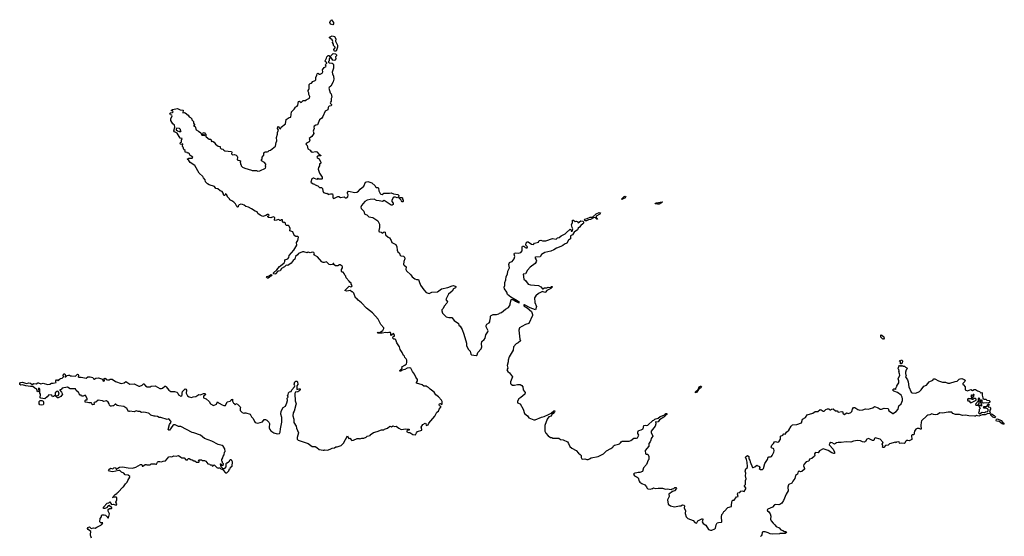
# Model space of a CAD drawing. Extents: x 2535812 to 2752880, y 540738 to 728399.
# Tile 108 of 213: x 2579943 to 2597313, y 697450 to 706562. Entities that reach past the tile are written whole.
import ezdxf

# ---------------------------------------------------------------- set-up
doc = ezdxf.new("R2010")
doc.units = 0

msp = doc.modelspace()

# ---------------------------------------------------------------- linework, layer by layer
at = {"layer": '0CON20XD'}
for points in [[(2585465, 706473), (2585426, 706486), (2585416, 706515), (2585426, 706544), (2585445, 706562), (2585478, 706515), (2585478, 706492), (2585465, 706473)], [(2585505, 706008), (2585492, 706015), (2585488, 706035), (2585510, 706065), (2585508, 706075), (2585482, 706105), (2585482, 706132), (2585463, 706163), (2585470, 706175), (2585457, 706205), (2585408, 706245), (2585410, 706255), (2585454, 706276), (2585498, 706268), (2585522, 706225), (2585513, 706185), (2585548, 706115), (2585547, 706075), (2585525, 706010), (2585505, 706008)], [(2584781, 702495), (2584834, 702585), (2584826, 702634), (2584849, 702665), (2584861, 702725), (2584845, 702739), (2584815, 702741), (2584800, 702750), (2584777, 702775), (2584763, 702823), (2584711, 702841), (2584712, 702882), (2584698, 702918), (2584685, 702930), (2584644, 702934), (2584632, 702955), (2584632, 702972), (2584617, 702987), (2584605, 702990), (2584595, 702980), (2584580, 702995), (2584580, 703035), (2584555, 703030), (2584545, 703020), (2584533, 703023), (2584515, 703040), (2584448, 703018), (2584440, 703025), (2584446, 703076), (2584417, 703083), (2584375, 703067), (2584333, 703073), (2584323, 703083), (2584323, 703095), (2584340, 703105), (2584342, 703115), (2584325, 703127), (2584315, 703127), (2584285, 703107), (2584235, 703092), (2584185, 703114), (2584142, 703145), (2584130, 703175), (2584095, 703183), (2584035, 703229), (2583978, 703258), (2583935, 703270), (2583905, 703293), (2583875, 703304), (2583845, 703309), (2583815, 703297), (2583799, 703281), (2583795, 703260), (2583785, 703253), (2583772, 703265), (2583750, 703315), (2583723, 703343), (2583685, 703370), (2583650, 703385), (2583645, 703400), (2583603, 703443), (2583607, 703457), (2583586, 703485), (2583575, 703490), (2583565, 703462), (2583555, 703459), (2583545, 703463), (2583532, 703505), (2583514, 703534), (2583481, 703545), (2583438, 703578), (2583406, 703585), (2583378, 703618), (2583285, 703650), (2583255, 703670), (2583222, 703705), (2583215, 703740), (2583184, 703774), (2583172, 703795), (2583112, 703855), (2583035, 703990), (2582950, 704045), (2582928, 704078), (2582900, 704105), (2582925, 704118), (2582985, 704120), (2582997, 704137), (2582945, 704170), (2582940, 704195), (2582925, 704210), (2582905, 704210), (2582895, 704220), (2582860, 704225), (2582860, 704255), (2582840, 704275), (2582828, 704315), (2582813, 704323), (2582820, 704370), (2582795, 704360), (2582780, 704365), (2582772, 704375), (2582782, 704398), (2582800, 704405), (2582798, 704435), (2582810, 704465), (2582775, 704470), (2582719, 704559), (2582675, 704582), (2582665, 704600), (2582678, 704665), (2582672, 704702), (2582645, 704728), (2582608, 704785), (2582610, 704815), (2582632, 704865), (2582628, 704878), (2582605, 704882), (2582590, 704905), (2582602, 704918), (2582612, 704918), (2582637, 704923), (2582650, 704935), (2582645, 704950), (2582620, 704955), (2582620, 704965), (2582641, 704979), (2582725, 704996), (2582775, 704970), (2582828, 704968), (2582822, 704922), (2582853, 704923), (2582865, 704917), (2582916, 704876), (2582932, 704852), (2582955, 704840), (2582982, 704815), (2582982, 704795), (2583007, 704765), (2583008, 704735), (2583030, 704715), (2583028, 704702), (2583012, 704695), (2583039, 704679), (2583055, 704620), (2583099, 704599), (2583140, 704565), (2583154, 704524), (2583208, 704522), (2583208, 704528), (2583185, 704530), (2583172, 704542), (2583178, 704565), (2583195, 704572), (2583230, 704535), (2583228, 704505), (2583234, 704494), (2583285, 704458), (2583316, 704456), (2583330, 704415), (2583345, 704418), (2583375, 704402), (2583397, 704367), (2583442, 704332), (2583480, 704325), (2583482, 704305), (2583496, 704286), (2583528, 704278), (2583545, 704260), (2583565, 704250), (2583680, 704235), (2583688, 704225), (2583678, 704195), (2583695, 704180), (2583735, 704182), (2583765, 704172), (2583778, 704158), (2583787, 704135), (2583782, 704092), (2583840, 704075), (2583830, 704045), (2583840, 704035), (2583840, 704015), (2583850, 704005), (2583852, 703982), (2583873, 703963), (2583913, 703943), (2584035, 703910), (2584043, 703903), (2584095, 703900), (2584122, 703902), (2584145, 703892), (2584182, 703898), (2584278, 703945), (2584288, 703965), (2584282, 703975), (2584287, 704017), (2584260, 704045), (2584210, 704075), (2584210, 704095), (2584220, 704105), (2584223, 704137), (2584250, 704175), (2584250, 704215), (2584255, 704220), (2584265, 704220), (2584275, 704230), (2584307, 704233), (2584325, 704240), (2584343, 704257), (2584367, 704263), (2584455, 704330), (2584468, 704395), (2584482, 704425), (2584474, 704485), (2584491, 704545), (2584491, 704575), (2584507, 704615), (2584492, 704645), (2584495, 704670), (2584505, 704680), (2584530, 704645), (2584545, 704640), (2584554, 704666), (2584630, 704725), (2584646, 704804), (2584695, 704840), (2584728, 704845), (2584738, 704935), (2584786, 704984), (2584802, 705005), (2584805, 705020), (2584838, 705035), (2584848, 705055), (2584862, 705118), (2584877, 705127), (2584907, 705103), (2584944, 705136), (2584966, 705136), (2584975, 705130), (2584995, 705148), (2585045, 705170), (2585055, 705180), (2585060, 705205), (2585043, 705243), (2585043, 705273), (2585030, 705295), (2585030, 705315), (2585047, 705333), (2585050, 705345), (2585048, 705395), (2585053, 705417), (2585070, 705435), (2585090, 705445), (2585112, 705475), (2585155, 705490), (2585167, 705503), (2585168, 705545), (2585187, 705583), (2585190, 705605), (2585205, 705618), (2585235, 705600), (2585245, 705600), (2585279, 705621), (2585292, 705645), (2585283, 705677), (2585313, 705717), (2585350, 705735), (2585340, 705765), (2585343, 705777), (2585360, 705795), (2585360, 705805), (2585337, 705817), (2585330, 705835), (2585357, 705883), (2585360, 705905), (2585385, 705930), (2585395, 705930), (2585415, 705910), (2585428, 705912), (2585430, 705925), (2585476, 705964), (2585515, 705962), (2585534, 705945), (2585532, 705925), (2585517, 705905), (2585520, 705870), (2585501, 705849), (2585485, 705842), (2585470, 705850), (2585435, 705900), (2585422, 705898), (2585400, 705875), (2585400, 705835), (2585390, 705825), (2585392, 705812), (2585405, 705800), (2585458, 705798), (2585474, 705784), (2585480, 705765), (2585481, 705705), (2585458, 705635), (2585462, 705605), (2585480, 705565), (2585483, 705515), (2585476, 705464), (2585431, 705389), (2585400, 705365), (2585398, 705355), (2585420, 705275), (2585440, 705255), (2585448, 705195), (2585438, 705172), (2585438, 705125), (2585425, 705110), (2585422, 705095), (2585424, 705084), (2585442, 705065), (2585442, 705055), (2585438, 705045), (2585404, 705036), (2585390, 705025), (2585383, 705015), (2585379, 704975), (2585335, 704948), (2585291, 704855), (2585275, 704828), (2585232, 704798), (2585195, 704708), (2585165, 704702), (2585138, 704685), (2585132, 704665), (2585140, 704645), (2585124, 704616), (2585121, 704595), (2585130, 704555), (2585099, 704501), (2585052, 704465), (2585060, 704435), (2585053, 704407), (2585005, 704382), (2584990, 704365), (2585012, 704342), (2585025, 704282), (2585065, 704262), (2585078, 704245), (2585105, 704227), (2585165, 704236), (2585185, 704229), (2585225, 704182), (2585245, 704180), (2585258, 704165), (2585255, 704160), (2585215, 704163), (2585195, 704156), (2585183, 704135), (2585194, 704124), (2585229, 704109), (2585256, 704046), (2585255, 704030), (2585245, 704020), (2585230, 704020), (2585230, 703985), (2585214, 703956), (2585208, 703925), (2585233, 703853), (2585282, 703782), (2585282, 703758), (2585275, 703752), (2585222, 703752), (2585205, 703770), (2585185, 703742), (2585135, 703768), (2585123, 703767), (2585100, 703755), (2585082, 703695), (2585120, 703665), (2585145, 703660), (2585155, 703650), (2585205, 703632), (2585235, 703600), (2585270, 703605), (2585287, 703587), (2585290, 703545), (2585300, 703515), (2585355, 703498), (2585365, 703500), (2585385, 703480), (2585403, 703487), (2585425, 703492), (2585459, 703489), (2585468, 703468), (2585467, 703435), (2585474, 703414), (2585485, 703410), (2585555, 703442), (2585575, 703442), (2585605, 703428), (2585665, 703438), (2585685, 703423), (2585705, 703420), (2585732, 703438), (2585737, 703475), (2585728, 703495), (2585728, 703515), (2585745, 703540), (2585855, 703513), (2585891, 703519), (2585920, 703540), (2585948, 703575), (2586016, 703624), (2586041, 703699), (2586085, 703708), (2586155, 703682), (2586215, 703630), (2586220, 703615), (2586233, 703603), (2586260, 703605), (2586275, 703590), (2586281, 703545), (2586300, 703495), (2586312, 703485), (2586339, 703481), (2586365, 703500), (2586465, 703500), (2586495, 703508), (2586535, 703490), (2586615, 703482), (2586632, 703462), (2586628, 703432), (2586605, 703420), (2586575, 703431), (2586545, 703432), (2586532, 703425), (2586510, 703375), (2586510, 703355), (2586530, 703325), (2586530, 703305), (2586515, 703290), (2586495, 703290), (2586375, 703373), (2586345, 703354), (2586285, 703370), (2586235, 703374), (2586195, 703396), (2586125, 703389), (2586075, 703379), (2586033, 703355), (2585974, 703286), (2585964, 703255), (2585970, 703230), (2586016, 703186), (2586024, 703145), (2586035, 703130), (2586065, 703119), (2586104, 703084), (2586174, 703074), (2586262, 703015), (2586292, 702955), (2586293, 702895), (2586277, 702845), (2586279, 702829), (2586291, 702821), (2586320, 702815), (2586335, 702800), (2586371, 702819), (2586393, 702813), (2586396, 702766), (2586444, 702724), (2586466, 702716), (2586498, 702668), (2586511, 702631), (2586570, 702605), (2586580, 702595), (2586596, 702556), (2586601, 702495), (2586613, 702465), (2586642, 702445), (2586652, 702415), (2586665, 702400), (2586715, 702390), (2586730, 702375), (2586737, 702345), (2586722, 702295), (2586717, 702247), (2586724, 702234), (2586759, 702205), (2586757, 702155), (2586770, 702130), (2586843, 702063), (2586868, 702025), (2586915, 701990), (2586945, 701980), (2586979, 701979), (2586992, 701942)], [(2582785, 704590), (2582790, 704595), (2582780, 704605), (2582780, 704625), (2582760, 704645), (2582715, 704650), (2582703, 704637), (2582705, 704620), (2582725, 704600), (2582755, 704590), (2582785, 704590)], [(2586705, 703350), (2586692, 703352), (2586680, 703365), (2586675, 703380), (2586640, 703415), (2586642, 703428), (2586685, 703428), (2586695, 703420), (2586698, 703398), (2586708, 703385), (2586710, 703355), (2586705, 703350)], [(2590565, 703393), (2590558, 703395), (2590566, 703405), (2590609, 703445), (2590625, 703452), (2590636, 703446), (2590614, 703415), (2590565, 703393)], [(2591195, 703306), (2591153, 703315), (2591159, 703325), (2591175, 703332), (2591275, 703349), (2591283, 703345), (2591225, 703311), (2591195, 703306)], [(2589945, 703013), (2589925, 703014), (2589912, 703022), (2589908, 703035), (2589915, 703044), (2589956, 703054), (2590005, 703082), (2590050, 703080), (2590115, 703140), (2590165, 703161), (2590187, 703157), (2590175, 703134), (2590112, 703095), (2590111, 703071), (2590132, 703055), (2590137, 703043), (2590122, 703045), (2590100, 703070), (2590085, 703072), (2590064, 703066), (2590015, 703036), (2589975, 703033), (2589945, 703013)], [(2586992, 701942), (2587015, 701882), (2587071, 701795), (2587115, 701750), (2587165, 701732), (2587215, 701754), (2587315, 701764), (2587386, 701814), (2587495, 701836), (2587571, 701869), (2587595, 701872), (2587638, 701858), (2587640, 701845), (2587632, 701835), (2587597, 701813), (2587570, 701775), (2587511, 701719), (2587476, 701665), (2587462, 701625), (2587488, 701585), (2587478, 701565), (2587429, 701511), (2587413, 701467), (2587393, 701445), (2587389, 701425), (2587401, 701385), (2587465, 701322), (2587515, 701310), (2587565, 701308), (2587608, 701255), (2587682, 701205), (2587692, 701175), (2587712, 701155), (2587750, 701095), (2587780, 701015), (2587826, 700856), (2587827, 700807), (2587859, 700745), (2587888, 700718), (2587904, 700664), (2587915, 700653), (2587953, 700643), (2587995, 700641), (2588015, 700650), (2588026, 700694), (2588082, 700755), (2588093, 700775), (2588096, 700795), (2588089, 700845), (2588096, 700884), (2588140, 700920), (2588157, 700943), (2588168, 701002), (2588200, 701055), (2588207, 701075), (2588171, 701145), (2588172, 701168), (2588186, 701194), (2588225, 701218), (2588237, 701235), (2588242, 701285), (2588250, 701295), (2588250, 701335), (2588263, 701347), (2588295, 701360), (2588355, 701360), (2588395, 701372), (2588410, 701385), (2588445, 701398), (2588512, 701458), (2588564, 701486), (2588597, 701533), (2588594, 701556), (2588610, 701595), (2588611, 701629), (2588646, 701626), (2588693, 701595), (2588738, 701575), (2588758, 701572), (2588719, 701605), (2588610, 701670), (2588551, 701715), (2588540, 701755), (2588497, 701815), (2588488, 701845), (2588503, 701875), (2588503, 701925), (2588520, 701975), (2588527, 702035), (2588547, 702075), (2588557, 702125), (2588582, 702185), (2588574, 702246), (2588585, 702277), (2588595, 702286), (2588634, 702296), (2588667, 702343), (2588677, 702385), (2588666, 702425), (2588673, 702445), (2588695, 702450), (2588735, 702442), (2588782, 702455), (2588806, 702484), (2588808, 702555), (2588815, 702570), (2588840, 702565), (2588852, 702552), (2588865, 702550), (2588875, 702540), (2588895, 702540), (2588902, 702555), (2588873, 702583), (2588878, 702625), (2588895, 702643), (2588915, 702643), (2588974, 702604), (2589005, 702598), (2589025, 702618), (2589095, 702640), (2589110, 702665), (2589135, 702673), (2589167, 702663), (2589226, 702664), (2589345, 702703), (2589405, 702690), (2589430, 702715), (2589458, 702722), (2589495, 702750), (2589565, 702783), (2589583, 702805), (2589655, 702867), (2589668, 702858), (2589672, 702832), (2589690, 702835), (2589702, 702875), (2589690, 702895), (2589679, 702945), (2589695, 702985), (2589697, 703025), (2589716, 703026), (2589745, 703000), (2589766, 703006), (2589788, 702995), (2589795, 702982), (2589845, 703013), (2589880, 703010), (2589889, 702999), (2589887, 702973), (2589880, 702960), (2589845, 702931), (2589820, 702900), (2589794, 702886), (2589782, 702858), (2589726, 702815), (2589695, 702765), (2589662, 702748), (2589661, 702699), (2589625, 702672), (2589595, 702623), (2589553, 702605), (2589523, 702577), (2589491, 702559), (2589412, 702535), (2589368, 702502), (2589315, 702480), (2589205, 702454), (2589151, 702419), (2589125, 702382), (2589045, 702371), (2589034, 702365), (2589035, 702355), (2589057, 702327), (2589061, 702311), (2589057, 702293), (2589038, 702262), (2588946, 702195), (2588901, 702145), (2588865, 702082), (2588823, 702075), (2588838, 701985), (2588865, 701963), (2588915, 701896), (2588954, 701884), (2589095, 701872), (2589135, 701852), (2589165, 701814), (2589175, 701813), (2589200, 701830), (2589240, 701830), (2589265, 701843), (2589305, 701839), (2589325, 701857), (2589338, 701858), (2589339, 701845), (2589315, 701822), (2589240, 701785), (2589220, 701755), (2589205, 701750), (2589165, 701770), (2589095, 701731), (2589047, 701693), (2589024, 701655), (2589031, 701575), (2589060, 701505), (2589043, 701447), (2588950, 701480), (2588850, 701530), (2588835, 701530), (2588839, 701515), (2588898, 701478), (2588972, 701415), (2588991, 701365), (2588991, 701345), (2588925, 701204), (2588865, 701188), (2588802, 701148), (2588760, 701130), (2588750, 701085), (2588767, 700925), (2588776, 700895), (2588739, 700861), (2588700, 700845), (2588656, 700794), (2588646, 700735), (2588581, 700615), (2588563, 700555), (2588563, 700527), (2588546, 700465), (2588554, 700416), (2588536, 700385), (2588552, 700355), (2588582, 700332), (2588636, 700265), (2588601, 700175), (2588602, 700145), (2588611, 700131), (2588635, 700116), (2588675, 700116), (2588725, 700130), (2588775, 700128), (2588799, 700109), (2588818, 700085), (2588828, 700035), (2588858, 699985), (2588852, 699955), (2588784, 699896), (2588750, 699875), (2588724, 699834), (2588728, 699805), (2588774, 699784), (2588825, 699692), (2588847, 699617), (2588903, 699573), (2588925, 699542), (2589015, 699502), (2589035, 699502), (2589146, 699554), (2589195, 699563), (2589274, 699596), (2589319, 699621), (2589365, 699666), (2589382, 699665), (2589376, 699645), (2589355, 699616), (2589332, 699598), (2589318, 699572), (2589280, 699560), (2589250, 699515), (2589206, 699405), (2589208, 699305), (2589225, 699270), (2589265, 699220), (2589305, 699190), (2589335, 699190), (2589345, 699180), (2589452, 699182), (2589485, 699158), (2589532, 699152), (2589605, 699118), (2589627, 699087), (2589648, 699035), (2589684, 699004), (2589760, 698965), (2589800, 698915), (2589833, 698893), (2589847, 698875), (2589848, 698838), (2589862, 698815), (2589875, 698808), (2589915, 698818), (2589947, 698807), (2589973, 698807), (2589996, 698814), (2590024, 698836), (2590150, 698855), (2590160, 698865), (2590245, 698903), (2590295, 698960), (2590373, 698997), (2590408, 699025), (2590418, 699045), (2590435, 699060), (2590505, 699073), (2590526, 699084), (2590543, 699097), (2590555, 699118), (2590574, 699126), (2590695, 699130), (2590725, 699140), (2590775, 699183), (2590825, 699181), (2590841, 699189), (2590851, 699199), (2590863, 699235), (2590850, 699265), (2590850, 699285), (2590862, 699318), (2590905, 699327), (2590942, 699345), (2590957, 699403), (2590979, 699411), (2591005, 699407), (2591025, 699413), (2591112, 699495), (2591131, 699499), (2591150, 699515), (2591205, 699532), (2591245, 699566), (2591325, 699590), (2591345, 699617), (2591361, 699615), (2591361, 699599), (2591330, 699580), (2591323, 699565), (2591307, 699553), (2591232, 699505), (2591205, 699468), (2591185, 699463), (2591160, 699470), (2591164, 699435), (2591152, 699395), (2591086, 699305), (2591083, 699275), (2591112, 699225), (2591110, 699215), (2591098, 699192), (2591082, 699178), (2591080, 699145), (2591066, 699114), (2591041, 699085), (2591040, 699040), (2590979, 698965), (2590986, 698906), (2590995, 698898), (2591026, 698896), (2591040, 698855), (2591040, 698805), (2591028, 698792), (2591000, 698715), (2590950, 698655), (2590930, 698595), (2590883, 698577), (2590855, 698577), (2590833, 698567), (2590794, 698566), (2590781, 698559), (2590773, 698545), (2590792, 698515), (2590836, 698496), (2590852, 698482), (2590872, 698422), (2590884, 698404), (2590919, 698379), (2590972, 698355), (2591000, 698325), (2591008, 698305), (2591025, 698290), (2591065, 698280), (2591105, 698292), (2591125, 698307), (2591156, 698294), (2591205, 698300), (2591283, 698297), (2591335, 698282), (2591365, 698288), (2591435, 698274), (2591451, 698289), (2591482, 698295), (2591502, 698308), (2591519, 698309), (2591528, 698295), (2591496, 698254), (2591458, 698242), (2591398, 698195), (2591399, 698151), (2591372, 698095), (2591384, 698014), (2591425, 697987), (2591495, 697967), (2591582, 697988), (2591605, 697989), (2591635, 698006), (2591661, 698001), (2591673, 697985), (2591664, 697944), (2591687, 697905), (2591686, 697855), (2591701, 697795), (2591733, 697763), (2591826, 697726), (2591855, 697694), (2591875, 697682), (2591890, 697685), (2591909, 697721), (2591990, 697765), (2591997, 697745), (2591986, 697705), (2591998, 697678), (2592045, 697648), (2592095, 697572), (2592131, 697561), (2592155, 697560), (2592205, 697580), (2592220, 697595), (2592228, 697655), (2592250, 697685), (2592274, 697696), (2592322, 697698), (2592330, 697705), (2592322, 697792), (2592328, 697835), (2592348, 697855), (2592364, 697886), (2592380, 697895), (2592434, 697956), (2592500, 697975), (2592498, 698012), (2592513, 698077), (2592523, 698087), (2592545, 698090), (2592590, 698145), (2592620, 698155), (2592608, 698195), (2592614, 698216), (2592647, 698223), (2592665, 698248), (2592685, 698250), (2592725, 698242), (2592755, 698290), (2592752, 698305), (2592730, 698335), (2592730, 698345), (2592748, 698365), (2592748, 698435), (2592762, 698465), (2592748, 698515), (2592752, 698565), (2592742, 698598), (2592755, 698640), (2592775, 698660), (2592780, 698675), (2592779, 698755), (2592768, 698805), (2592750, 698845), (2592764, 698865), (2592785, 698874), (2592805, 698859), (2592806, 698815), (2592823, 698795), (2592829, 698765), (2592872, 698665), (2592885, 698664), (2592915, 698677), (2592945, 698703), (2592955, 698701), (2592995, 698682), (2593000, 698665), (2592990, 698645), (2593015, 698628), (2593045, 698631), (2593065, 698648), (2593091, 698735), (2593135, 698807), (2593145, 698846), (2593158, 698852), (2593188, 698852)], [(2580433, 700127), (2580475, 700134), (2580505, 700154), (2580535, 700152), (2580588, 700162), (2580580, 700175), (2580580, 700195), (2580595, 700210), (2580608, 700208), (2580625, 700190), (2580632, 700208), (2580660, 700225), (2580660, 700235), (2580695, 700240), (2580718, 700262), (2580712, 700295), (2580725, 700317), (2580737, 700317), (2580747, 700305), (2580749, 700281), (2580740, 700265), (2580745, 700260), (2580755, 700260), (2580783, 700287), (2580805, 700292), (2580822, 700292), (2580835, 700280), (2580855, 700282), (2580925, 700272), (2580965, 700309), (2580975, 700307), (2580981, 700295), (2580982, 700278), (2580972, 700265), (2580985, 700252), (2580992, 700258), (2581025, 700258), (2581115, 700242), (2581148, 700262), (2581185, 700262), (2581235, 700250), (2581245, 700228), (2581255, 700223), (2581285, 700238), (2581335, 700247), (2581405, 700220), (2581412, 700195), (2581425, 700188), (2581438, 700195), (2581440, 700205), (2581430, 700215), (2581438, 700235), (2581445, 700239), (2581458, 700235), (2581470, 700215), (2581495, 700208), (2581525, 700212), (2581535, 700220), (2581575, 700220), (2581635, 700182), (2581735, 700148), (2581785, 700157), (2581815, 700178), (2581885, 700132), (2581965, 700138), (2582048, 700098), (2582065, 700098), (2582105, 700117), (2582125, 700138), (2582135, 700138), (2582165, 700103), (2582195, 700088), (2582245, 700088), (2582265, 700098), (2582335, 700102), (2582415, 700058), (2582445, 700057), (2582465, 700064), (2582502, 700098), (2582515, 700099), (2582529, 700089), (2582572, 700025), (2582607, 700007), (2582675, 700003), (2582715, 699990), (2582732, 699975), (2582744, 699944), (2582785, 699922), (2582805, 699931), (2582812, 699945), (2582809, 699975), (2582816, 700005), (2582855, 700048), (2582865, 700050), (2582877, 700045), (2582887, 700027), (2582883, 699975), (2582905, 699930), (2582935, 699910), (2582975, 699900), (2583001, 699909), (2583050, 699915), (2583105, 699949), (2583135, 699944), (2583185, 699967), (2583207, 699967), (2583220, 699955), (2583215, 699942), (2583185, 699920), (2583188, 699895), (2583215, 699878), (2583235, 699872), (2583283, 699825), (2583312, 699785), (2583365, 699758), (2583415, 699782), (2583425, 699810), (2583435, 699820), (2583452, 699802), (2583465, 699800), (2583515, 699767), (2583545, 699758), (2583572, 699758), (2583605, 699820), (2583657, 699833), (2583680, 699855), (2583680, 699865), (2583695, 699870), (2583700, 699865), (2583698, 699835), (2583715, 699800), (2583738, 699788), (2583745, 699770), (2583755, 699790), (2583785, 699780), (2583830, 699735), (2583838, 699715), (2583830, 699705), (2583835, 699670), (2583870, 699635), (2583895, 699620), (2583905, 699620), (2583915, 699630), (2583935, 699630), (2584010, 699605), (2584035, 699560), (2584065, 699530), (2584087, 699475), (2584099, 699459), (2584146, 699444), (2584225, 699470), (2584255, 699512), (2584282, 699512), (2584306, 699496), (2584338, 699465), (2584350, 699440), (2584353, 699415), (2584347, 699395), (2584347, 699363), (2584356, 699335), (2584375, 699310), (2584425, 699274), (2584485, 699257), (2584525, 699263), (2584539, 699285), (2584544, 699345), (2584570, 699465), (2584569, 699545), (2584550, 699605), (2584558, 699655), (2584589, 699721), (2584632, 699748), (2584658, 699802), (2584668, 699845), (2584662, 699888), (2584680, 699905), (2584670, 699935), (2584677, 699943), (2584685, 699980), (2584705, 700000), (2584730, 700005), (2584746, 700035), (2584792, 700085), (2584796, 700105), (2584788, 700135), (2584797, 700173), (2584815, 700187), (2584835, 700187), (2584846, 700175), (2584850, 700125), (2584832, 700105), (2584835, 700040), (2584875, 700051), (2584889, 700049), (2584894, 700035), (2584888, 700022), (2584850, 700000), (2584805, 699990), (2584797, 699965), (2584803, 699837), (2584818, 699785), (2584817, 699767), (2584784, 699656), (2584769, 699625), (2584761, 699575), (2584782, 699515), (2584777, 699475), (2584780, 699455), (2584820, 699395), (2584827, 699355), (2584860, 699275), (2584837, 699195), (2584838, 699165), (2584854, 699144), (2585030, 699085), (2585103, 699033), (2585155, 699032), (2585185, 699018), (2585225, 698983), (2585295, 698968), (2585312, 698968), (2585325, 698978), (2585375, 698968), (2585420, 698985), (2585453, 699007), (2585495, 699012), (2585523, 699027), (2585545, 699028), (2585616, 699054), (2585658, 699092), (2585725, 699220), (2585735, 699210), (2585745, 699180), (2585755, 699172), (2585765, 699180), (2585775, 699178), (2585794, 699144), (2585805, 699140), (2585835, 699148), (2585895, 699177), (2585935, 699178), (2585945, 699172), (2585977, 699183), (2586015, 699182), (2586055, 699198), (2586076, 699214), (2586125, 699230), (2586130, 699245), (2586145, 699250), (2586185, 699280), (2586252, 699298), (2586325, 699328), (2586365, 699330), (2586378, 699342), (2586430, 699355), (2586475, 699390), (2586505, 699380), (2586525, 699398), (2586555, 699387), (2586582, 699392), (2586632, 699355), (2586675, 699336), (2586755, 699344), (2586815, 699337), (2586815, 699321), (2586776, 699314), (2586771, 699305), (2586775, 699291), (2586805, 699282), (2586825, 699283), (2586878, 699248), (2586925, 699242), (2586942, 699278), (2586962, 699298), (2587038, 699322), (2587039, 699335), (2587024, 699375), (2587056, 699424), (2587095, 699448), (2587109, 699439), (2587116, 699406), (2587149, 699415), (2587162, 699445), (2587268, 699572), (2587303, 699637), (2587331, 699659), (2587345, 699692), (2587372, 699725), (2587378, 699738), (2587350, 699750), (2587342, 699775), (2587351, 699789), (2587365, 699793), (2587385, 699780), (2587399, 699781), (2587396, 699825), (2587384, 699854), (2587330, 699910), (2587282, 699945), (2587254, 699995), (2587184, 700044), (2587155, 700074), (2587130, 700085), (2587115, 700100), (2587075, 700100), (2587045, 700120), (2586945, 700152), (2586944, 700165), (2586961, 700195), (2586962, 700215), (2586932, 700255), (2586910, 700309), (2586875, 700357), (2586846, 700416), (2586825, 700422), (2586777, 700413), (2586739, 700391), (2586691, 700379), (2586665, 700361), (2586650, 700365), (2586651, 700375), (2586670, 700390), (2586688, 700415), (2586685, 700438), (2586735, 700466), (2586766, 700495), (2586774, 700515), (2586771, 700555), (2586761, 700581), (2586738, 700605), (2586732, 700625), (2586715, 700642), (2586691, 700691), (2586653, 700743), (2586643, 700795), (2586598, 700865), (2586577, 700917), (2586568, 700928), (2586545, 700930), (2586528, 700945), (2586530, 700975), (2586558, 700982), (2586557, 700995), (2586535, 701028), (2586510, 701005), (2586505, 700990), (2586495, 700990), (2586490, 700995), (2586492, 701035), (2586483, 701043), (2586456, 701046), (2586425, 701039), (2586405, 701046), (2586335, 701031), (2586261, 701031), (2586258, 701045), (2586265, 701049), (2586298, 701042), (2586318, 701065), (2586348, 701082), (2586368, 701115), (2586365, 701130), (2586313, 701185), (2586265, 701282), (2586169, 701389), (2586064, 701474), (2585975, 701568), (2585914, 701614), (2585893, 701643), (2585865, 701658), (2585837, 701737), (2585815, 701760), (2585800, 701765), (2585775, 701788), (2585715, 701776), (2585678, 701785), (2585755, 701862), (2585785, 701851), (2585800, 701855), (2585806, 701875), (2585790, 701895), (2585790, 701915), (2585765, 701930), (2585755, 701950), (2585705, 702010), (2585696, 702036), (2585678, 702055), (2585670, 702085), (2585647, 702107), (2585625, 702110), (2585618, 702125), (2585618, 702155), (2585637, 702183), (2585640, 702205), (2585632, 702215), (2585595, 702240), (2585585, 702240), (2585555, 702219), (2585515, 702219), (2585489, 702239), (2585485, 702260), (2585475, 702260), (2585460, 702245), (2585435, 702238), (2585405, 702247), (2585355, 702292), (2585315, 702282), (2585295, 702282), (2585275, 702292), (2585195, 702378), (2585134, 702414), (2585142, 702435), (2585135, 702457), (2585105, 702459), (2585065, 702448), (2585035, 702460), (2585015, 702448), (2584955, 702467), (2584935, 702467), (2584861, 702439), (2584845, 702415), (2584808, 702385), (2584795, 702340), (2584767, 702315), (2584734, 702265), (2584675, 702228), (2584645, 702230), (2584615, 702204), (2584562, 702175), (2584537, 702133), (2584495, 702126), (2584459, 702081), (2584445, 702074), (2584427, 702077), (2584419, 702085), (2584423, 702095), (2584479, 702151), (2584525, 702212), (2584545, 702222), (2584609, 702275), (2584620, 702295), (2584623, 702325), (2584676, 702345), (2584690, 702365), (2584695, 702403), (2584781, 702495)], [(2584313, 702003), (2584299, 702015), (2584307, 702033), (2584346, 702044), (2584375, 702067), (2584392, 702065), (2584380, 702045), (2584325, 702004), (2584313, 702003)], [(2595175, 700926), (2595163, 700933), (2595138, 700965), (2595133, 700983), (2595137, 701003), (2595155, 701000), (2595189, 700969), (2595194, 700945), (2595185, 700929), (2595175, 700926)], [(2595495, 700490), (2595482, 700492), (2595480, 700525), (2595460, 700545), (2595485, 700550), (2595495, 700560), (2595507, 700557), (2595518, 700545), (2595510, 700505), (2595495, 700490)], [(2593188, 698852), (2593205, 698859), (2593219, 698875), (2593248, 698935), (2593251, 698955), (2593245, 698992), (2593205, 699010), (2593199, 699025), (2593211, 699055), (2593243, 699087), (2593259, 699115), (2593275, 699124), (2593315, 699111), (2593335, 699116), (2593364, 699165), (2593365, 699218), (2593406, 699234), (2593425, 699260), (2593448, 699252), (2593471, 699289), (2593510, 699320), (2593556, 699395), (2593575, 699414), (2593655, 699423), (2593735, 699452), (2593754, 699516), (2593807, 699545), (2593838, 699595), (2593938, 699622), (2593975, 699649), (2594025, 699654), (2594065, 699686), (2594082, 699682), (2594115, 699656), (2594134, 699656), (2594165, 699684), (2594195, 699697), (2594216, 699696), (2594235, 699678), (2594245, 699678), (2594265, 699690), (2594295, 699698), (2594335, 699666), (2594365, 699662), (2594385, 699642), (2594445, 699653), (2594459, 699649), (2594468, 699608), (2594495, 699599), (2594530, 699625), (2594565, 699619), (2594605, 699634), (2594626, 699654), (2594634, 699695), (2594655, 699722), (2594675, 699722), (2594732, 699685), (2594765, 699676), (2594815, 699681), (2594865, 699696), (2594914, 699694), (2594995, 699714), (2595025, 699737), (2595086, 699716), (2595125, 699694), (2595145, 699694), (2595195, 699709), (2595262, 699702), (2595278, 699665), (2595308, 699648), (2595345, 699618), (2595355, 699618), (2595374, 699636), (2595405, 699651), (2595439, 699695), (2595455, 699750), (2595496, 699785), (2595517, 699845), (2595519, 699875), (2595514, 699905), (2595495, 699942), (2595428, 699988), (2595365, 700008), (2595348, 700025), (2595348, 700035), (2595365, 700050), (2595385, 700050), (2595398, 700042), (2595400, 700065), (2595408, 700072), (2595412, 700088), (2595418, 700092), (2595420, 700105), (2595452, 700158), (2595453, 700193), (2595438, 700225), (2595468, 700295), (2595467, 700317), (2595452, 700355), (2595458, 700365), (2595452, 700395), (2595443, 700405), (2595444, 700426), (2595450, 700445), (2595465, 700460), (2595475, 700460), (2595485, 700450), (2595495, 700450), (2595505, 700460), (2595515, 700460), (2595525, 700450), (2595555, 700450), (2595572, 700432), (2595595, 700420), (2595597, 700405), (2595583, 700387), (2595572, 700345), (2595572, 700315), (2595580, 700295), (2595572, 700265), (2595608, 700208), (2595620, 700175), (2595628, 700085), (2595668, 699995), (2595685, 699980), (2595755, 699976), (2595815, 700003), (2595848, 700035), (2595894, 700096), (2595940, 700115), (2595990, 700175), (2596055, 700202), (2596073, 700227), (2596085, 700228), (2596155, 700192), (2596225, 700170), (2596275, 700168), (2596315, 700152), (2596355, 700152), (2596445, 700182), (2596482, 700188), (2596515, 700220), (2596535, 700230), (2596565, 700232), (2596607, 700217), (2596622, 700202), (2596612, 700175), (2596580, 700145), (2596580, 700125), (2596595, 700120), (2596620, 700085), (2596624, 700034), (2596665, 700018), (2596725, 700040), (2596755, 700020), (2596782, 700038), (2596803, 700037), (2596840, 700015), (2596877, 700007), (2596890, 699995), (2596892, 699982), (2596915, 699988), (2596925, 699980), (2596923, 699937), (2596934, 699894), (2596942, 699872), (2596957, 699867), (2596985, 699867), (2597004, 699854), (2597045, 699844), (2597056, 699835), (2597056, 699814), (2597035, 699798), (2596995, 699803), (2596945, 699796), (2596931, 699801), (2596923, 699813), (2596925, 699850), (2596915, 699850), (2596902, 699838), (2596890, 699815), (2596897, 699807), (2596903, 699773), (2596918, 699755), (2596905, 699743), (2596887, 699757), (2596860, 699755), (2596887, 699705), (2596868, 699685), (2596870, 699655), (2596856, 699625), (2596875, 699611), (2596925, 699642), (2596964, 699636), (2596984, 699646), (2597019, 699651), (2597030, 699665), (2597028, 699685), (2597015, 699697), (2596985, 699708), (2596955, 699710), (2596948, 699732), (2596958, 699742), (2597005, 699740), (2597025, 699780), (2597035, 699780), (2597047, 699765), (2597030, 699745), (2597030, 699735), (2597057, 699727), (2597068, 699715), (2597068, 699695), (2597050, 699665), (2597062, 699625), (2597059, 699611), (2597025, 699616), (2596975, 699592), (2596925, 699591), (2596865, 699571), (2596825, 699581), (2596808, 699572), (2596785, 699569), (2596685, 699575), (2596628, 699588), (2596573, 699583), (2596525, 699596), (2596455, 699599), (2596407, 699617), (2596385, 699637), (2596325, 699641), (2596225, 699624), (2596174, 699626), (2596133, 699597), (2596107, 699593), (2596067, 699597), (2596035, 699610), (2595999, 699591), (2595965, 699586), (2595944, 699575), (2595850, 699485), (2595844, 699464), (2595842, 699405), (2595848, 699342), (2595835, 699340), (2595811, 699351), (2595775, 699351), (2595755, 699341), (2595727, 699305), (2595715, 699240), (2595685, 699237), (2595674, 699226), (2595680, 699155), (2595635, 699133), (2595612, 699142), (2595585, 699140), (2595570, 699125), (2595560, 699095), (2595552, 699088), (2595495, 699092), (2595475, 699088), (2595462, 699095), (2595460, 699115), (2595455, 699117), (2595412, 699108), (2595405, 699100), (2595395, 699108), (2595287, 699083), (2595264, 699056), (2595215, 699051), (2595186, 699015), (2595175, 699015), (2595167, 699025), (2595169, 699045), (2595160, 699075), (2595174, 699105), (2595125, 699161), (2595035, 699186), (2595021, 699175), (2595010, 699140), (2594991, 699141), (2594915, 699178), (2594886, 699165), (2594865, 699124), (2594845, 699108), (2594814, 699114), (2594775, 699136), (2594725, 699139), (2594655, 699129), (2594605, 699112), (2594525, 699118), (2594435, 699105), (2594383, 699107), (2594355, 699099), (2594315, 699074), (2594275, 699101), (2594255, 699102), (2594227, 699085), (2594224, 699065), (2594294, 698985), (2594316, 698935), (2594317, 698913), (2594305, 698911), (2594273, 698923), (2594205, 698964), (2594115, 698990), (2594055, 698960), (2594028, 698922), (2593985, 698928), (2593975, 698922), (2593964, 698906), (2593968, 698875), (2593963, 698865), (2593917, 698823), (2593875, 698808), (2593865, 698778), (2593818, 698762), (2593776, 698715), (2593771, 698695), (2593784, 698664), (2593791, 698645), (2593788, 698635), (2593739, 698591), (2593715, 698590), (2593695, 698600), (2593674, 698596), (2593663, 698545), (2593630, 698520), (2593620, 698470), (2593581, 698425), (2593565, 698386), (2593515, 698366), (2593505, 698355), (2593493, 698317), (2593499, 698251), (2593465, 698195), (2593418, 698082), (2593388, 698035), (2593355, 698012), (2593335, 698008), (2593275, 698012), (2593257, 698003), (2593226, 697964), (2593140, 697930), (2593129, 697915), (2593135, 697900), (2593161, 697881), (2593183, 697845), (2593192, 697805), (2593190, 697755), (2593203, 697725), (2593234, 697684), (2593268, 697655), (2593290, 697625), (2593339, 697599), (2593372, 697562), (2593405, 697553), (2593434, 697534), (2593455, 697532), (2593467, 697527), (2593470, 697515), (2593445, 697501), (2593355, 697500), (2593345, 697492), (2593225, 697487), (2593185, 697492), (2593145, 697512), (2593095, 697527), (2593055, 697530), (2593043, 697517), (2593038, 697475), (2593024, 697456), (2593012, 697445)], [(2581208, 697415), (2581200, 697455), (2581190, 697465), (2581190, 697505), (2581200, 697515), (2581198, 697535), (2581150, 697570), (2581142, 697588), (2581147, 697605), (2581175, 697616), (2581205, 697590), (2581245, 697599), (2581276, 697594), (2581306, 697614), (2581372, 697645), (2581385, 697660), (2581395, 697660), (2581410, 697685), (2581405, 697690), (2581375, 697690), (2581360, 697705), (2581362, 697765), (2581387, 697793), (2581388, 697815), (2581395, 697830), (2581431, 697829), (2581455, 697822), (2581486, 697796), (2581500, 697775), (2581510, 697775), (2581528, 697845), (2581506, 697895), (2581506, 697925), (2581525, 697939), (2581562, 697938), (2581570, 697945), (2581568, 697955), (2581523, 697993), (2581505, 697987), (2581476, 697954), (2581445, 697941), (2581422, 697942), (2581419, 697955), (2581424, 697966), (2581485, 698033), (2581517, 698043), (2581535, 698060), (2581563, 698013), (2581595, 698019), (2581645, 697998), (2581652, 698005), (2581656, 698025), (2581642, 698055), (2581659, 698095), (2581657, 698135), (2581645, 698142), (2581590, 698140), (2581585, 698130), (2581580, 698135), (2581628, 698185), (2581656, 698204), (2581661, 698219), (2581683, 698227), (2581762, 698315), (2581776, 698324), (2581811, 698375), (2581842, 698405), (2581849, 698435), (2581884, 698495), (2581884, 698505), (2581855, 698526), (2581804, 698534), (2581782, 698565), (2581742, 698582), (2581712, 698612), (2581695, 698612), (2581584, 698586), (2581549, 698591), (2581528, 698598), (2581510, 698625), (2581545, 698653), (2581585, 698638), (2581605, 698660), (2581632, 698662), (2581644, 698634), (2581655, 698632), (2581675, 698652), (2581703, 698667), (2581755, 698678), (2581857, 698657), (2581935, 698650), (2581992, 698668), (2582074, 698716), (2582094, 698714), (2582102, 698705), (2582105, 698690), (2582115, 698690), (2582157, 698717), (2582175, 698718), (2582185, 698710), (2582245, 698710), (2582263, 698727), (2582275, 698730), (2582325, 698728), (2582345, 698720), (2582357, 698723), (2582372, 698755), (2582385, 698767), (2582415, 698770), (2582445, 698762), (2582475, 698778), (2582518, 698782), (2582575, 698850), (2582595, 698857), (2582625, 698852), (2582665, 698868), (2582705, 698863), (2582745, 698873), (2582784, 698844), (2582805, 698836), (2582844, 698834), (2582875, 698800), (2582902, 698798), (2582915, 698820), (2582932, 698822), (2582965, 698802), (2582985, 698800), (2583015, 698780), (2583035, 698780), (2583065, 698760), (2583105, 698760), (2583110, 698765), (2583108, 698778), (2583100, 698785), (2583105, 698800), (2583155, 698800), (2583165, 698790), (2583205, 698788), (2583226, 698776), (2583265, 698730), (2583295, 698720), (2583305, 698710), (2583325, 698710), (2583345, 698690), (2583358, 698692), (2583375, 698710), (2583422, 698662), (2583435, 698660), (2583445, 698650), (2583455, 698660), (2583475, 698660), (2583492, 698642), (2583528, 698628), (2583530, 698615), (2583572, 698572), (2583598, 698572), (2583630, 698605), (2583642, 698638), (2583658, 698642), (2583662, 698668), (2583690, 698685), (2583690, 698725), (2583700, 698735), (2583700, 698765), (2583692, 698772), (2583688, 698788), (2583675, 698800), (2583655, 698800), (2583643, 698787), (2583635, 698760), (2583625, 698760), (2583605, 698740), (2583595, 698740), (2583582, 698728), (2583580, 698675), (2583548, 698642), (2583532, 698642), (2583500, 698675), (2583498, 698688), (2583490, 698695), (2583490, 698715), (2583480, 698725), (2583485, 698730), (2583498, 698728), (2583502, 698712), (2583515, 698700), (2583540, 698715), (2583538, 698728), (2583520, 698745), (2583520, 698765), (2583510, 698775), (2583510, 698805), (2583527, 698833), (2583532, 698865), (2583548, 698885), (2583558, 698932), (2583570, 698945), (2583563, 698995), (2583535, 699038), (2583515, 699049), (2583445, 699067), (2583335, 699131), (2583204, 699174), (2583135, 699234), (2583016, 699276), (2582985, 699279), (2582785, 699384), (2582745, 699389), (2582685, 699414), (2582665, 699414), (2582645, 699406), (2582614, 699365), (2582606, 699345), (2582586, 699325), (2582574, 699324), (2582563, 699335), (2582588, 699425), (2582614, 699465), (2582611, 699481), (2582575, 699520), (2582547, 699513), (2582435, 699544), (2582405, 699544), (2582375, 699564), (2582335, 699571), (2582315, 699567), (2582255, 699584), (2582227, 699617), (2582214, 699624), (2582135, 699637), (2582094, 699634), (2582065, 699649), (2582035, 699650), (2581996, 699666), (2581965, 699644), (2581885, 699660), (2581875, 699650), (2581865, 699650), (2581833, 699703), (2581779, 699739), (2581695, 699750), (2581665, 699760), (2581635, 699780), (2581625, 699780), (2581610, 699765), (2581605, 699750), (2581585, 699752), (2581565, 699743), (2581545, 699747), (2581527, 699765), (2581523, 699785), (2581506, 699816), (2581475, 699837), (2581425, 699828), (2581405, 699842), (2581328, 699852), (2581286, 699814), (2581255, 699810), (2581250, 699805), (2581260, 699795), (2581258, 699775), (2581228, 699768), (2581220, 699775), (2581218, 699798), (2581207, 699807), (2581165, 699802), (2581142, 699812), (2581100, 699815), (2581098, 699845), (2581113, 699857), (2581135, 699860), (2581132, 699872), (2581110, 699925), (2581097, 699937), (2581075, 699930), (2581065, 699920), (2581032, 699922), (2581028, 699938), (2581012, 699942), (2580990, 699965), (2580988, 699988), (2580975, 699992), (2580941, 700021), (2580925, 700050), (2580835, 700050), (2580785, 700078), (2580690, 700065), (2580675, 700040), (2580650, 700035), (2580650, 700025), (2580678, 699995), (2580698, 699955), (2580670, 699915), (2580655, 699912), (2580625, 699892), (2580610, 699895), (2580588, 699918), (2580565, 699930), (2580555, 699930), (2580540, 699915), (2580525, 699910), (2580508, 699938), (2580455, 699948), (2580428, 699912), (2580387, 699873), (2580315, 699888), (2580302, 699895), (2580312, 699955), (2580300, 699975), (2580298, 700045), (2580290, 700055), (2580270, 700055), (2580282, 700025), (2580280, 700005), (2580265, 700000), (2580252, 700015), (2580248, 700048), (2580212, 700065), (2580175, 700092), (2580135, 700090), (2580054, 700104), (2579995, 700121), (2579965, 700117), (2579947, 700127), (2579943, 700145), (2579959, 700161), (2579995, 700171), (2580065, 700148), (2580105, 700157), (2580134, 700154), (2580165, 700130), (2580195, 700144), (2580235, 700140), (2580261, 700159), (2580275, 700160), (2580315, 700140), (2580355, 700151), (2580433, 700127)], [(2591865, 699983), (2591865, 700000), (2591912, 700038), (2591930, 700085), (2591955, 700099), (2591968, 700098), (2591972, 700085), (2591965, 700072), (2591920, 700040), (2591890, 699995), (2591865, 699983)], [(2580335, 699762), (2580299, 699769), (2580289, 699785), (2580289, 699825), (2580306, 699844), (2580336, 699846), (2580356, 699836), (2580362, 699822), (2580362, 699778), (2580355, 699768), (2580335, 699762)], [(2580588, 699928), (2580625, 699932), (2580638, 699955), (2580627, 699997), (2580615, 700010), (2580600, 700005), (2580571, 699979), (2580568, 699948), (2580588, 699928)], [(2596725, 699803), (2596815, 699852), (2596818, 699868), (2596805, 699880), (2596775, 699880), (2596760, 699865), (2596745, 699862), (2596735, 699872), (2596695, 699872), (2596675, 699880), (2596662, 699865), (2596663, 699853), (2596672, 699842), (2596695, 699838), (2596710, 699810), (2596725, 699803)], [(2596755, 699890), (2596776, 699924), (2596782, 699945), (2596775, 699952), (2596765, 699950), (2596755, 699930), (2596735, 699938), (2596722, 699935), (2596735, 699900), (2596745, 699890), (2596755, 699890)], [(2596845, 699762), (2596853, 699767), (2596870, 699795), (2596870, 699835), (2596888, 699852), (2596888, 699865), (2596865, 699890), (2596850, 699875), (2596850, 699835), (2596808, 699782), (2596812, 699762), (2596845, 699762)], [(2597145, 699538), (2597111, 699551), (2597078, 699585), (2597076, 699604), (2597085, 699608), (2597135, 699582), (2597156, 699555), (2597155, 699543), (2597145, 699538)], [(2597305, 699424), (2597275, 699432), (2597225, 699476), (2597175, 699483), (2597169, 699495), (2597174, 699516), (2597195, 699523), (2597255, 699492), (2597285, 699456), (2597307, 699445), (2597313, 699435), (2597305, 699424)]]:
    msp.add_lwpolyline(points, dxfattribs=at)

doc.saveas('drawing.dxf')
